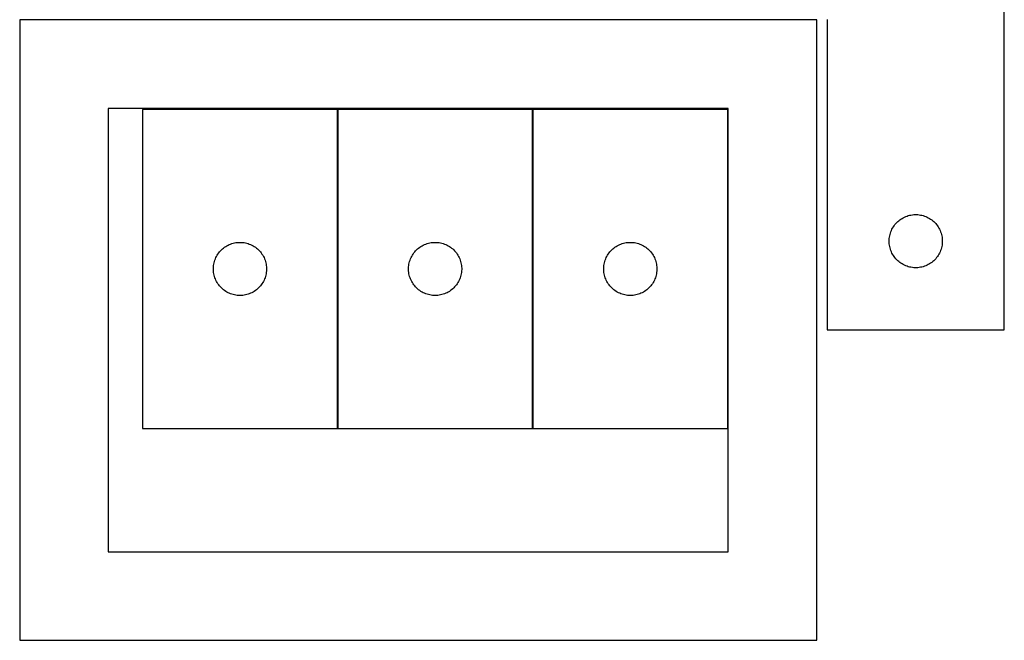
# Model space of a CAD drawing. Header units: millimetres. Extents: x 7 to 1493, y 7 to 2993.
# Tile 4 of 17: x 909 to 1465, y 7 to 357. Entities that reach past the tile are written whole.
import ezdxf

# ---------------------------------------------------------------- set-up
doc = ezdxf.new("R2010")
doc.units = ezdxf.units.MM
doc.layers.add('COMMON', color=5, linetype='CONTINUOUS', true_color=0x0000ff)
doc.layers.add('CUT', color=7, linetype='CONTINUOUS', true_color=0x000000)

msp = doc.modelspace()

# ---------------------------------------------------------------- linework, layer by layer
at = {"layer": 'COMMON'}
for p, q in [((1359.17301, 356.822156), (1165.097055, 356.822156)), ((1088.632881, 126.252451), (1088.632881, 306.252451)), ((1198.832882, 126.252451), (1198.832882, 306.252451))]:
    msp.add_line(p, q, dxfattribs=at)
at = {"layer": 'CUT'}
for p, q in [((1465.097055, 181.922156), (1465.097055, 431.922156)), ((1359.17301, 356.722155), (909.17301, 356.722155)), ((909.17301, 356.722155), (909.17301, 6.722155)), ((1359.17301, 6.722155), (1359.17301, 356.722155)), ((1365.097055, 356.922156), (1365.097055, 181.922156)), ((1309.17301, 306.722155), (959.17301, 306.722155)), ((959.17301, 306.722155), (959.17301, 56.722155)), ((978.53288, 306.252451), (978.53288, 126.252451)), ((1088.53288, 306.252451), (978.53288, 306.252451)), ((1088.53288, 126.252451), (1088.53288, 306.252451)), ((1088.732881, 306.252451), (1088.732881, 126.252451)), ((1198.732881, 306.252451), (1088.732881, 306.252451)), ((1198.732881, 126.252451), (1198.732881, 306.252451)), ((1198.932882, 306.252451), (1198.932882, 126.252451)), ((1308.932882, 306.252451), (1198.932882, 306.252451)), ((1308.932882, 126.252451), (1308.932882, 306.252451)), ((1309.17301, 56.722155), (1309.17301, 306.722155)), ((1406.723399, 244.367311), (1407.375163, 244.781876)), ((1407.375163, 244.781876), (1408.047404, 245.162338)), ((1408.047404, 245.162338), (1408.738339, 245.50769)), ((1408.738339, 245.50769), (1409.446137, 245.817016)), ((1409.446137, 245.817016), (1410.168919, 246.089495)), ((1410.168919, 246.089495), (1410.904771, 246.324404)), ((1410.904771, 246.324404), (1411.651739, 246.521122)), ((1411.651739, 246.521122), (1412.407844, 246.679126)), ((1412.407844, 246.679126), (1413.17108, 246.797996)), ((1413.17108, 246.797996), (1413.939423, 246.877419)), ((1413.939423, 246.877419), (1414.710836, 246.917183)), ((1414.710836, 246.917183), (1415.483274, 246.917183)), ((1415.483274, 246.917183), (1416.254687, 246.877419)), ((1416.254687, 246.877419), (1417.02303, 246.797996)), ((1417.02303, 246.797996), (1417.786267, 246.679126)), ((1417.786267, 246.679126), (1418.542371, 246.521122)), ((1418.542371, 246.521122), (1419.28934, 246.324404)), ((1419.28934, 246.324404), (1420.025191, 246.089495)), ((1420.025191, 246.089495), (1420.747974, 245.817016)), ((1420.747974, 245.817016), (1421.455771, 245.50769)), ((1421.455771, 245.50769), (1422.146706, 245.162338)), ((1422.146706, 245.162338), (1422.818947, 244.781876)), ((1422.818947, 244.781876), (1423.470711, 244.367311)), ((1401.679749, 238.628563), (1402.042777, 239.310377)), ((1402.042777, 239.310377), (1402.440422, 239.972599)), ((1402.440422, 239.972599), (1402.87163, 240.613473)), ((1402.87163, 240.613473), (1403.335258, 241.231299)), ((1403.335258, 241.231299), (1403.830076, 241.824438)), ((1403.830076, 241.824438), (1404.354772, 242.391319)), ((1404.354772, 242.391319), (1404.907955, 242.930437)), ((1404.907955, 242.930437), (1405.488157, 243.440363)), ((1405.488157, 243.440363), (1406.093841, 243.919745)), ((1406.093841, 243.919745), (1406.723399, 244.367311)), ((1423.470711, 244.367311), (1424.100269, 243.919745)), ((1424.100269, 243.919745), (1424.705953, 243.440363)), ((1424.705953, 243.440363), (1425.286155, 242.930437)), ((1425.286155, 242.930437), (1425.839338, 242.391319)), ((1425.839338, 242.391319), (1426.364034, 241.824438)), ((1426.364034, 241.824438), (1426.858852, 241.231299)), ((1426.858852, 241.231299), (1427.32248, 240.613473)), ((1427.32248, 240.613473), (1427.753689, 239.972599)), ((1427.753689, 239.972599), (1428.151334, 239.310377)), ((1428.151334, 239.310377), (1428.514361, 238.628563)), ((1400.176557, 233.464471), (1400.275737, 234.230515)), ((1400.275737, 234.230515), (1400.41422, 234.990437)), ((1400.41422, 234.990437), (1400.591639, 235.742223)), ((1400.591639, 235.742223), (1400.807524, 236.483879)), ((1400.807524, 236.483879), (1401.061303, 237.213438)), ((1401.061303, 237.213438), (1401.352302, 237.928965)), ((1401.352302, 237.928965), (1401.679749, 238.628563)), ((1428.514361, 238.628563), (1428.841809, 237.928965)), ((1428.841809, 237.928965), (1429.132807, 237.213438)), ((1429.132807, 237.213438), (1429.386586, 236.483879)), ((1429.386586, 236.483879), (1429.602471, 235.742223)), ((1429.602471, 235.742223), (1429.77989, 234.990437)), ((1429.77989, 234.990437), (1429.918374, 234.230515)), ((1429.918374, 234.230515), (1430.017553, 233.464471)), ((1023.630599, 227.51943), (1024.223738, 228.014248)), ((1024.223738, 228.014248), (1024.841564, 228.477876)), ((1024.841564, 228.477876), (1025.482437, 228.909084)), ((1025.482437, 228.909084), (1026.144659, 229.306729)), ((1026.144659, 229.306729), (1026.826473, 229.669757)), ((1026.826473, 229.669757), (1027.526072, 229.997204)), ((1027.526072, 229.997204), (1028.241599, 230.288203)), ((1028.241599, 230.288203), (1028.971158, 230.541982)), ((1028.971158, 230.541982), (1029.712814, 230.757867)), ((1029.712814, 230.757867), (1030.464599, 230.935286)), ((1030.464599, 230.935286), (1031.224522, 231.073769)), ((1031.224522, 231.073769), (1031.990565, 231.172949)), ((1031.990565, 231.172949), (1032.760699, 231.232562)), ((1032.760699, 231.232562), (1033.53288, 231.252451)), ((1033.53288, 231.252451), (1034.305062, 231.232562)), ((1034.305062, 231.232562), (1035.075195, 231.172949)), ((1035.075195, 231.172949), (1035.841239, 231.073769)), ((1035.841239, 231.073769), (1036.601161, 230.935286)), ((1036.601161, 230.935286), (1037.352947, 230.757867)), ((1037.352947, 230.757867), (1038.094603, 230.541982)), ((1038.094603, 230.541982), (1038.824162, 230.288203)), ((1038.824162, 230.288203), (1039.539689, 229.997204)), ((1039.539689, 229.997204), (1040.239287, 229.669757)), ((1040.239287, 229.669757), (1040.921101, 229.306729)), ((1040.921101, 229.306729), (1041.583323, 228.909084)), ((1041.583323, 228.909084), (1042.224197, 228.477876)), ((1042.224197, 228.477876), (1042.842023, 228.014248)), ((1042.842023, 228.014248), (1043.435162, 227.51943)), ((1133.8306, 227.51943), (1134.423739, 228.014248)), ((1134.423739, 228.014248), (1135.041565, 228.477876)), ((1135.041565, 228.477876), (1135.682438, 228.909084)), ((1135.682438, 228.909084), (1136.34466, 229.306729)), ((1136.34466, 229.306729), (1137.026474, 229.669757)), ((1137.026474, 229.669757), (1137.726073, 229.997204)), ((1137.726073, 229.997204), (1138.4416, 230.288203)), ((1138.4416, 230.288203), (1139.171159, 230.541982)), ((1139.171159, 230.541982), (1139.912815, 230.757867)), ((1139.912815, 230.757867), (1140.6646, 230.935286)), ((1140.6646, 230.935286), (1141.424523, 231.073769)), ((1141.424523, 231.073769), (1142.190566, 231.172949)), ((1142.190566, 231.172949), (1142.9607, 231.232562)), ((1142.9607, 231.232562), (1143.732881, 231.252451)), ((1143.732881, 231.252451), (1144.505063, 231.232562)), ((1144.505063, 231.232562), (1145.275196, 231.172949)), ((1145.275196, 231.172949), (1146.04124, 231.073769)), ((1146.04124, 231.073769), (1146.801162, 230.935286)), ((1146.801162, 230.935286), (1147.552948, 230.757867)), ((1147.552948, 230.757867), (1148.294604, 230.541982)), ((1148.294604, 230.541982), (1149.024163, 230.288203)), ((1149.024163, 230.288203), (1149.73969, 229.997204)), ((1149.73969, 229.997204), (1150.439288, 229.669757)), ((1150.439288, 229.669757), (1151.121102, 229.306729)), ((1151.121102, 229.306729), (1151.783324, 228.909084)), ((1151.783324, 228.909084), (1152.424198, 228.477876)), ((1152.424198, 228.477876), (1153.042024, 228.014248)), ((1153.042024, 228.014248), (1153.635163, 227.51943)), ((1244.030601, 227.51943), (1244.62374, 228.014248)), ((1244.62374, 228.014248), (1245.241566, 228.477876)), ((1245.241566, 228.477876), (1245.882439, 228.909084)), ((1245.882439, 228.909084), (1246.544661, 229.306729)), ((1246.544661, 229.306729), (1247.226475, 229.669757)), ((1247.226475, 229.669757), (1247.926074, 229.997204)), ((1247.926074, 229.997204), (1248.641601, 230.288203)), ((1248.641601, 230.288203), (1249.37116, 230.541982)), ((1249.37116, 230.541982), (1250.112816, 230.757867)), ((1250.112816, 230.757867), (1250.864601, 230.935286)), ((1250.864601, 230.935286), (1251.624524, 231.073769)), ((1251.624524, 231.073769), (1252.390567, 231.172949)), ((1252.390567, 231.172949), (1253.160701, 231.232562)), ((1253.160701, 231.232562), (1253.932882, 231.252451)), ((1253.932882, 231.252451), (1254.705064, 231.232562)), ((1254.705064, 231.232562), (1255.475197, 231.172949)), ((1255.475197, 231.172949), (1256.241241, 231.073769)), ((1256.241241, 231.073769), (1257.001163, 230.935286)), ((1257.001163, 230.935286), (1257.752949, 230.757867)), ((1257.752949, 230.757867), (1258.494605, 230.541982)), ((1258.494605, 230.541982), (1259.224164, 230.288203)), ((1259.224164, 230.288203), (1259.939691, 229.997204)), ((1259.939691, 229.997204), (1260.639289, 229.669757)), ((1260.639289, 229.669757), (1261.321103, 229.306729)), ((1261.321103, 229.306729), (1261.983325, 228.909084)), ((1261.983325, 228.909084), (1262.624199, 228.477876)), ((1262.624199, 228.477876), (1263.242025, 228.014248)), ((1263.242025, 228.014248), (1263.835164, 227.51943)), ((1400.097055, 231.922156), (1400.116944, 232.694338)), ((1400.116944, 231.149975), (1400.097055, 231.922156)), ((1400.116944, 232.694338), (1400.176557, 233.464471)), ((1400.176557, 230.379841), (1400.116944, 231.149975)), ((1400.275737, 229.613798), (1400.176557, 230.379841)), ((1400.41422, 228.853875), (1400.275737, 229.613798)), ((1400.591639, 228.102089), (1400.41422, 228.853875)), ((1400.807524, 227.360434), (1400.591639, 228.102089)), ((1429.602471, 228.102089), (1429.386586, 227.360434)), ((1429.77989, 228.853875), (1429.602471, 228.102089)), ((1429.918374, 229.613798), (1429.77989, 228.853875)), ((1430.017553, 230.379841), (1429.918374, 229.613798)), ((1430.017553, 233.464471), (1430.077166, 232.694338)), ((1430.077166, 231.149975), (1430.017553, 230.379841)), ((1430.077166, 232.694338), (1430.097055, 231.922156)), ((1430.097055, 231.922156), (1430.077166, 231.149975)), ((1019.638021, 221.903369), (1019.947346, 222.611167)), ((1019.947346, 222.611167), (1020.292698, 223.302102)), ((1020.292698, 223.302102), (1020.673161, 223.974343)), ((1020.673161, 223.974343), (1021.087725, 224.626107)), ((1021.087725, 224.626107), (1021.535292, 225.255665)), ((1021.535292, 225.255665), (1022.014674, 225.861349)), ((1022.014674, 225.861349), (1022.5246, 226.441551)), ((1022.5246, 226.441551), (1023.063718, 226.994734)), ((1023.063718, 226.994734), (1023.630599, 227.51943)), ((1043.435162, 227.51943), (1044.002043, 226.994734)), ((1044.002043, 226.994734), (1044.541161, 226.441551)), ((1044.541161, 226.441551), (1045.051087, 225.861349)), ((1045.051087, 225.861349), (1045.530469, 225.255665)), ((1045.530469, 225.255665), (1045.978036, 224.626107)), ((1045.978036, 224.626107), (1046.3926, 223.974343)), ((1046.3926, 223.974343), (1046.773062, 223.302102)), ((1046.773062, 223.302102), (1047.118414, 222.611167)), ((1047.118414, 222.611167), (1047.42774, 221.903369)), ((1129.838022, 221.903369), (1130.147347, 222.611167)), ((1130.147347, 222.611167), (1130.492699, 223.302102)), ((1130.492699, 223.302102), (1130.873162, 223.974343)), ((1130.873162, 223.974343), (1131.287726, 224.626107)), ((1131.287726, 224.626107), (1131.735293, 225.255665)), ((1131.735293, 225.255665), (1132.214675, 225.861349)), ((1132.214675, 225.861349), (1132.724601, 226.441551)), ((1132.724601, 226.441551), (1133.263719, 226.994734)), ((1133.263719, 226.994734), (1133.8306, 227.51943)), ((1153.635163, 227.51943), (1154.202044, 226.994734)), ((1154.202044, 226.994734), (1154.741162, 226.441551)), ((1154.741162, 226.441551), (1155.251088, 225.861349)), ((1155.251088, 225.861349), (1155.73047, 225.255665)), ((1155.73047, 225.255665), (1156.178037, 224.626107)), ((1156.178037, 224.626107), (1156.592601, 223.974343)), ((1156.592601, 223.974343), (1156.973063, 223.302102)), ((1156.973063, 223.302102), (1157.318415, 222.611167)), ((1157.318415, 222.611167), (1157.627741, 221.903369)), ((1240.038023, 221.903369), (1240.347348, 222.611167)), ((1240.347348, 222.611167), (1240.6927, 223.302102)), ((1240.6927, 223.302102), (1241.073163, 223.974343)), ((1241.073163, 223.974343), (1241.487727, 224.626107)), ((1241.487727, 224.626107), (1241.935294, 225.255665)), ((1241.935294, 225.255665), (1242.414676, 225.861349)), ((1242.414676, 225.861349), (1242.924602, 226.441551)), ((1242.924602, 226.441551), (1243.46372, 226.994734)), ((1243.46372, 226.994734), (1244.030601, 227.51943)), ((1263.835164, 227.51943), (1264.402045, 226.994734)), ((1264.402045, 226.994734), (1264.941163, 226.441551)), ((1264.941163, 226.441551), (1265.451089, 225.861349)), ((1265.451089, 225.861349), (1265.930471, 225.255665)), ((1265.930471, 225.255665), (1266.378038, 224.626107)), ((1266.378038, 224.626107), (1266.792602, 223.974343)), ((1266.792602, 223.974343), (1267.173064, 223.302102)), ((1267.173064, 223.302102), (1267.518416, 222.611167)), ((1267.518416, 222.611167), (1267.827742, 221.903369)), ((1401.061303, 226.630875), (1400.807524, 227.360434)), ((1401.352302, 225.915348), (1401.061303, 226.630875)), ((1401.679749, 225.215749), (1401.352302, 225.915348)), ((1402.042777, 224.533935), (1401.679749, 225.215749)), ((1402.440422, 223.871713), (1402.042777, 224.533935)), ((1402.87163, 223.23084), (1402.440422, 223.871713)), ((1403.335258, 222.613014), (1402.87163, 223.23084)), ((1403.830076, 222.019874), (1403.335258, 222.613014)), ((1426.858852, 222.613014), (1426.364034, 222.019874)), ((1427.32248, 223.23084), (1426.858852, 222.613014)), ((1427.753689, 223.871713), (1427.32248, 223.23084)), ((1428.151334, 224.533935), (1427.753689, 223.871713)), ((1428.514361, 225.215749), (1428.151334, 224.533935)), ((1428.841809, 225.915348), (1428.514361, 225.215749)), ((1429.132807, 226.630875), (1428.841809, 225.915348)), ((1429.386586, 227.360434), (1429.132807, 226.630875)), ((1018.537853, 216.63867), (1018.577617, 217.410083)), ((1018.577617, 217.410083), (1018.65704, 218.178426)), ((1018.65704, 218.178426), (1018.775911, 218.941662)), ((1018.775911, 218.941662), (1018.933915, 219.697767)), ((1018.933915, 219.697767), (1019.130632, 220.444735)), ((1019.130632, 220.444735), (1019.365542, 221.180587)), ((1019.365542, 221.180587), (1019.638021, 221.903369)), ((1047.42774, 221.903369), (1047.700219, 221.180587)), ((1047.700219, 221.180587), (1047.935128, 220.444735)), ((1047.935128, 220.444735), (1048.131846, 219.697767)), ((1048.131846, 219.697767), (1048.28985, 218.941662)), ((1048.28985, 218.941662), (1048.40872, 218.178426)), ((1048.40872, 218.178426), (1048.488143, 217.410083)), ((1048.488143, 217.410083), (1048.527907, 216.63867)), ((1128.737854, 216.63867), (1128.777618, 217.410083)), ((1128.777618, 217.410083), (1128.857041, 218.178426)), ((1128.857041, 218.178426), (1128.975912, 218.941662)), ((1128.975912, 218.941662), (1129.133916, 219.697767)), ((1129.133916, 219.697767), (1129.330633, 220.444735)), ((1129.330633, 220.444735), (1129.565543, 221.180587)), ((1129.565543, 221.180587), (1129.838022, 221.903369)), ((1157.627741, 221.903369), (1157.90022, 221.180587)), ((1157.90022, 221.180587), (1158.135129, 220.444735)), ((1158.135129, 220.444735), (1158.331847, 219.697767)), ((1158.331847, 219.697767), (1158.489851, 218.941662)), ((1158.489851, 218.941662), (1158.608721, 218.178426)), ((1158.608721, 218.178426), (1158.688144, 217.410083)), ((1158.688144, 217.410083), (1158.727908, 216.63867)), ((1238.937855, 216.63867), (1238.977619, 217.410083)), ((1238.977619, 217.410083), (1239.057042, 218.178426)), ((1239.057042, 218.178426), (1239.175913, 218.941662)), ((1239.175913, 218.941662), (1239.333917, 219.697767)), ((1239.333917, 219.697767), (1239.530634, 220.444735)), ((1239.530634, 220.444735), (1239.765544, 221.180587)), ((1239.765544, 221.180587), (1240.038023, 221.903369)), ((1267.827742, 221.903369), (1268.100221, 221.180587)), ((1268.100221, 221.180587), (1268.33513, 220.444735)), ((1268.33513, 220.444735), (1268.531848, 219.697767)), ((1268.531848, 219.697767), (1268.689852, 218.941662)), ((1268.689852, 218.941662), (1268.808722, 218.178426)), ((1268.808722, 218.178426), (1268.888145, 217.410083)), ((1268.888145, 217.410083), (1268.927909, 216.63867)), ((1404.354772, 221.452994), (1403.830076, 222.019874)), ((1404.907955, 220.913876), (1404.354772, 221.452994)), ((1405.488157, 220.40395), (1404.907955, 220.913876)), ((1406.093841, 219.924568), (1405.488157, 220.40395)), ((1406.723399, 219.477001), (1406.093841, 219.924568)), ((1407.375163, 219.062437), (1406.723399, 219.477001)), ((1408.047404, 218.681974), (1407.375163, 219.062437)), ((1408.738339, 218.336622), (1408.047404, 218.681974)), ((1409.446137, 218.027297), (1408.738339, 218.336622)), ((1410.168919, 217.754818), (1409.446137, 218.027297)), ((1410.904771, 217.519908), (1410.168919, 217.754818)), ((1411.651739, 217.323191), (1410.904771, 217.519908)), ((1412.407844, 217.165187), (1411.651739, 217.323191)), ((1413.17108, 217.046316), (1412.407844, 217.165187)), ((1413.939423, 216.966893), (1413.17108, 217.046316)), ((1414.710836, 216.927129), (1413.939423, 216.966893)), ((1415.483274, 216.927129), (1414.710836, 216.927129)), ((1416.254687, 216.966893), (1415.483274, 216.927129)), ((1417.02303, 217.046316), (1416.254687, 216.966893)), ((1417.786267, 217.165187), (1417.02303, 217.046316)), ((1418.542371, 217.323191), (1417.786267, 217.165187)), ((1419.28934, 217.519908), (1418.542371, 217.323191)), ((1420.025191, 217.754818), (1419.28934, 217.519908)), ((1420.747974, 218.027297), (1420.025191, 217.754818)), ((1421.455771, 218.336622), (1420.747974, 218.027297)), ((1422.146706, 218.681974), (1421.455771, 218.336622)), ((1422.818947, 219.062437), (1422.146706, 218.681974)), ((1423.470711, 219.477001), (1422.818947, 219.062437)), ((1424.100269, 219.924568), (1423.470711, 219.477001)), ((1424.705953, 220.40395), (1424.100269, 219.924568)), ((1425.286155, 220.913876), (1424.705953, 220.40395)), ((1425.839338, 221.452994), (1425.286155, 220.913876)), ((1426.364034, 222.019874), (1425.839338, 221.452994)), ((1018.537853, 215.866232), (1018.537853, 216.63867)), ((1018.577617, 215.094819), (1018.537853, 215.866232)), ((1018.65704, 214.326475), (1018.577617, 215.094819)), ((1018.775911, 213.563239), (1018.65704, 214.326475)), ((1018.933915, 212.807135), (1018.775911, 213.563239)), ((1019.130632, 212.060166), (1018.933915, 212.807135)), ((1019.365542, 211.324315), (1019.130632, 212.060166)), ((1019.638021, 210.601532), (1019.365542, 211.324315)), ((1047.700219, 211.324315), (1047.42774, 210.601532)), ((1047.935128, 212.060166), (1047.700219, 211.324315)), ((1048.131846, 212.807135), (1047.935128, 212.060166)), ((1048.28985, 213.563239), (1048.131846, 212.807135)), ((1048.40872, 214.326475), (1048.28985, 213.563239)), ((1048.488143, 215.094819), (1048.40872, 214.326475)), ((1048.527907, 215.866232), (1048.488143, 215.094819)), ((1048.527907, 216.63867), (1048.527907, 215.866232)), ((1128.737854, 215.866232), (1128.737854, 216.63867)), ((1128.777618, 215.094819), (1128.737854, 215.866232)), ((1128.857041, 214.326475), (1128.777618, 215.094819)), ((1128.975912, 213.563239), (1128.857041, 214.326475)), ((1129.133916, 212.807135), (1128.975912, 213.563239)), ((1129.330633, 212.060166), (1129.133916, 212.807135)), ((1129.565543, 211.324315), (1129.330633, 212.060166)), ((1129.838022, 210.601532), (1129.565543, 211.324315)), ((1157.90022, 211.324315), (1157.627741, 210.601532)), ((1158.135129, 212.060166), (1157.90022, 211.324315)), ((1158.331847, 212.807135), (1158.135129, 212.060166)), ((1158.489851, 213.563239), (1158.331847, 212.807135)), ((1158.608721, 214.326475), (1158.489851, 213.563239)), ((1158.688144, 215.094819), (1158.608721, 214.326475)), ((1158.727908, 215.866232), (1158.688144, 215.094819)), ((1158.727908, 216.63867), (1158.727908, 215.866232)), ((1238.937855, 215.866232), (1238.937855, 216.63867)), ((1238.977619, 215.094819), (1238.937855, 215.866232)), ((1239.057042, 214.326475), (1238.977619, 215.094819)), ((1239.175913, 213.563239), (1239.057042, 214.326475)), ((1239.333917, 212.807135), (1239.175913, 213.563239)), ((1239.530634, 212.060166), (1239.333917, 212.807135)), ((1239.765544, 211.324315), (1239.530634, 212.060166)), ((1240.038023, 210.601532), (1239.765544, 211.324315)), ((1268.100221, 211.324315), (1267.827742, 210.601532)), ((1268.33513, 212.060166), (1268.100221, 211.324315)), ((1268.531848, 212.807135), (1268.33513, 212.060166)), ((1268.689852, 213.563239), (1268.531848, 212.807135)), ((1268.808722, 214.326475), (1268.689852, 213.563239)), ((1268.888145, 215.094819), (1268.808722, 214.326475)), ((1268.927909, 215.866232), (1268.888145, 215.094819)), ((1268.927909, 216.63867), (1268.927909, 215.866232)), ((1019.947346, 209.893735), (1019.638021, 210.601532)), ((1020.292698, 209.2028), (1019.947346, 209.893735)), ((1020.673161, 208.530559), (1020.292698, 209.2028)), ((1021.087725, 207.878795), (1020.673161, 208.530559)), ((1021.535292, 207.249237), (1021.087725, 207.878795)), ((1022.014674, 206.643553), (1021.535292, 207.249237)), ((1022.5246, 206.063351), (1022.014674, 206.643553)), ((1023.063718, 205.510168), (1022.5246, 206.063351)), ((1044.541161, 206.063351), (1044.002043, 205.510168)), ((1045.051087, 206.643553), (1044.541161, 206.063351)), ((1045.530469, 207.249237), (1045.051087, 206.643553)), ((1045.978036, 207.878795), (1045.530469, 207.249237)), ((1046.3926, 208.530559), (1045.978036, 207.878795)), ((1046.773062, 209.2028), (1046.3926, 208.530559)), ((1047.118414, 209.893735), (1046.773062, 209.2028)), ((1047.42774, 210.601532), (1047.118414, 209.893735)), ((1130.147347, 209.893735), (1129.838022, 210.601532)), ((1130.492699, 209.2028), (1130.147347, 209.893735)), ((1130.873162, 208.530559), (1130.492699, 209.2028)), ((1131.287726, 207.878795), (1130.873162, 208.530559)), ((1131.735293, 207.249237), (1131.287726, 207.878795)), ((1132.214675, 206.643553), (1131.735293, 207.249237)), ((1132.724601, 206.063351), (1132.214675, 206.643553)), ((1133.263719, 205.510168), (1132.724601, 206.063351)), ((1154.741162, 206.063351), (1154.202044, 205.510168)), ((1155.251088, 206.643553), (1154.741162, 206.063351)), ((1155.73047, 207.249237), (1155.251088, 206.643553)), ((1156.178037, 207.878795), (1155.73047, 207.249237)), ((1156.592601, 208.530559), (1156.178037, 207.878795)), ((1156.973063, 209.2028), (1156.592601, 208.530559)), ((1157.318415, 209.893735), (1156.973063, 209.2028)), ((1157.627741, 210.601532), (1157.318415, 209.893735)), ((1240.347348, 209.893735), (1240.038023, 210.601532)), ((1240.6927, 209.2028), (1240.347348, 209.893735)), ((1241.073163, 208.530559), (1240.6927, 209.2028)), ((1241.487727, 207.878795), (1241.073163, 208.530559)), ((1241.935294, 207.249237), (1241.487727, 207.878795)), ((1242.414676, 206.643553), (1241.935294, 207.249237)), ((1242.924602, 206.063351), (1242.414676, 206.643553)), ((1243.46372, 205.510168), (1242.924602, 206.063351)), ((1264.941163, 206.063351), (1264.402045, 205.510168)), ((1265.451089, 206.643553), (1264.941163, 206.063351)), ((1265.930471, 207.249237), (1265.451089, 206.643553)), ((1266.378038, 207.878795), (1265.930471, 207.249237)), ((1266.792602, 208.530559), (1266.378038, 207.878795)), ((1267.173064, 209.2028), (1266.792602, 208.530559)), ((1267.518416, 209.893735), (1267.173064, 209.2028)), ((1267.827742, 210.601532), (1267.518416, 209.893735)), ((1023.630599, 204.985472), (1023.063718, 205.510168)), ((1024.223738, 204.490654), (1023.630599, 204.985472)), ((1024.841564, 204.027026), (1024.223738, 204.490654)), ((1025.482437, 203.595817), (1024.841564, 204.027026)), ((1026.144659, 203.198172), (1025.482437, 203.595817)), ((1026.826473, 202.835145), (1026.144659, 203.198172)), ((1027.526072, 202.507697), (1026.826473, 202.835145)), ((1028.241599, 202.216699), (1027.526072, 202.507697)), ((1028.971158, 201.96292), (1028.241599, 202.216699)), ((1029.712814, 201.747035), (1028.971158, 201.96292)), ((1030.464599, 201.569616), (1029.712814, 201.747035)), ((1031.224522, 201.431132), (1030.464599, 201.569616)), ((1031.990565, 201.331953), (1031.224522, 201.431132)), ((1032.760699, 201.272339), (1031.990565, 201.331953)), ((1033.53288, 201.252451), (1032.760699, 201.272339)), ((1034.305062, 201.272339), (1033.53288, 201.252451)), ((1035.075195, 201.331953), (1034.305062, 201.272339)), ((1035.841239, 201.431132), (1035.075195, 201.331953)), ((1036.601161, 201.569616), (1035.841239, 201.431132)), ((1037.352947, 201.747035), (1036.601161, 201.569616)), ((1038.094603, 201.96292), (1037.352947, 201.747035)), ((1038.824162, 202.216699), (1038.094603, 201.96292)), ((1039.539689, 202.507697), (1038.824162, 202.216699)), ((1040.239287, 202.835145), (1039.539689, 202.507697)), ((1040.921101, 203.198172), (1040.239287, 202.835145)), ((1041.583323, 203.595817), (1040.921101, 203.198172)), ((1042.224197, 204.027026), (1041.583323, 203.595817)), ((1042.842023, 204.490654), (1042.224197, 204.027026)), ((1043.435162, 204.985472), (1042.842023, 204.490654)), ((1044.002043, 205.510168), (1043.435162, 204.985472)), ((1133.8306, 204.985472), (1133.263719, 205.510168)), ((1134.423739, 204.490654), (1133.8306, 204.985472)), ((1135.041565, 204.027026), (1134.423739, 204.490654)), ((1135.682438, 203.595817), (1135.041565, 204.027026)), ((1136.34466, 203.198172), (1135.682438, 203.595817)), ((1137.026474, 202.835145), (1136.34466, 203.198172)), ((1137.726073, 202.507697), (1137.026474, 202.835145)), ((1138.4416, 202.216699), (1137.726073, 202.507697)), ((1139.171159, 201.96292), (1138.4416, 202.216699)), ((1139.912815, 201.747035), (1139.171159, 201.96292)), ((1140.6646, 201.569616), (1139.912815, 201.747035)), ((1141.424523, 201.431132), (1140.6646, 201.569616)), ((1142.190566, 201.331953), (1141.424523, 201.431132)), ((1142.9607, 201.272339), (1142.190566, 201.331953)), ((1143.732881, 201.252451), (1142.9607, 201.272339)), ((1144.505063, 201.272339), (1143.732881, 201.252451)), ((1145.275196, 201.331953), (1144.505063, 201.272339)), ((1146.04124, 201.431132), (1145.275196, 201.331953)), ((1146.801162, 201.569616), (1146.04124, 201.431132)), ((1147.552948, 201.747035), (1146.801162, 201.569616)), ((1148.294604, 201.96292), (1147.552948, 201.747035)), ((1149.024163, 202.216699), (1148.294604, 201.96292)), ((1149.73969, 202.507697), (1149.024163, 202.216699)), ((1150.439288, 202.835145), (1149.73969, 202.507697)), ((1151.121102, 203.198172), (1150.439288, 202.835145)), ((1151.783324, 203.595817), (1151.121102, 203.198172)), ((1152.424198, 204.027026), (1151.783324, 203.595817)), ((1153.042024, 204.490654), (1152.424198, 204.027026)), ((1153.635163, 204.985472), (1153.042024, 204.490654)), ((1154.202044, 205.510168), (1153.635163, 204.985472)), ((1244.030601, 204.985472), (1243.46372, 205.510168)), ((1244.62374, 204.490654), (1244.030601, 204.985472)), ((1245.241566, 204.027026), (1244.62374, 204.490654)), ((1245.882439, 203.595817), (1245.241566, 204.027026)), ((1246.544661, 203.198172), (1245.882439, 203.595817)), ((1247.226475, 202.835145), (1246.544661, 203.198172)), ((1247.926074, 202.507697), (1247.226475, 202.835145)), ((1248.641601, 202.216699), (1247.926074, 202.507697)), ((1249.37116, 201.96292), (1248.641601, 202.216699)), ((1250.112816, 201.747035), (1249.37116, 201.96292)), ((1250.864601, 201.569616), (1250.112816, 201.747035)), ((1251.624524, 201.431132), (1250.864601, 201.569616)), ((1252.390567, 201.331953), (1251.624524, 201.431132)), ((1253.160701, 201.272339), (1252.390567, 201.331953)), ((1253.932882, 201.252451), (1253.160701, 201.272339)), ((1254.705064, 201.272339), (1253.932882, 201.252451)), ((1255.475197, 201.331953), (1254.705064, 201.272339)), ((1256.241241, 201.431132), (1255.475197, 201.331953)), ((1257.001163, 201.569616), (1256.241241, 201.431132)), ((1257.752949, 201.747035), (1257.001163, 201.569616)), ((1258.494605, 201.96292), (1257.752949, 201.747035)), ((1259.224164, 202.216699), (1258.494605, 201.96292)), ((1259.939691, 202.507697), (1259.224164, 202.216699)), ((1260.639289, 202.835145), (1259.939691, 202.507697)), ((1261.321103, 203.198172), (1260.639289, 202.835145)), ((1261.983325, 203.595817), (1261.321103, 203.198172)), ((1262.624199, 204.027026), (1261.983325, 203.595817)), ((1263.242025, 204.490654), (1262.624199, 204.027026)), ((1263.835164, 204.985472), (1263.242025, 204.490654)), ((1264.402045, 205.510168), (1263.835164, 204.985472)), ((1365.097055, 181.922156), (1465.097055, 181.922156)), ((978.53288, 126.252451), (1088.53288, 126.252451)), ((1088.732881, 126.252451), (1198.732881, 126.252451)), ((1198.932882, 126.252451), (1308.932882, 126.252451)), ((959.17301, 56.722155), (1309.17301, 56.722155)), ((909.17301, 6.722155), (1359.17301, 6.722155))]:
    msp.add_line(p, q, dxfattribs=at)

doc.saveas('drawing.dxf')
